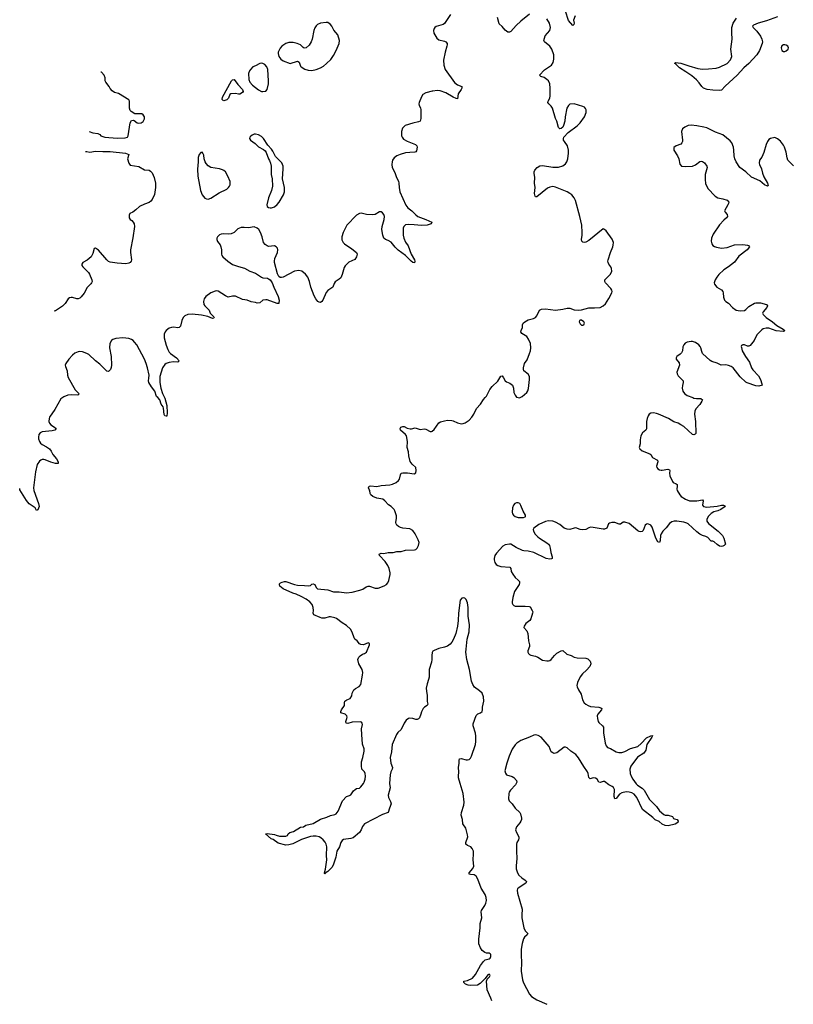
# Model space of a CAD drawing. Header units: inches. Extents: x 1174277 to 1307032, y 522670 to 678486.
# Tile 1 of 121: x 1174277 to 1185008, y 531589 to 545238. Entities that reach past the tile are written whole.
import ezdxf

# ---------------------------------------------------------------- set-up
doc = ezdxf.new("R2010")
doc.units = ezdxf.units.IN
doc.header["$MEASUREMENT"] = 0
for name, color, linetype in [('B1573', 7, 'Continuous'), ('B1574', 7, 'Continuous'), ('B1583', 7, 'Continuous'), ('B1584', 7, 'Continuous')]:
    doc.layers.add(name, color=color, linetype=linetype)

msp = doc.modelspace()

# ---------------------------------------------------------------- linework, layer by layer
at = {"layer": 'B1573', "color": 6, "elevation": 800}
for points in [[(1174875, 540000), (1174850, 539981), (1174764, 539836), (1174691, 539730), (1174684, 539710), (1174682, 539670), (1174690, 539647), (1174710, 539624), (1174761, 539590), (1174782, 539570), (1174763, 539550), (1174730, 539539), (1174590, 539525), (1174559, 539510), (1174544, 539490), (1174536, 539450), (1174537, 539430), (1174552, 539390), (1174567, 539370), (1174591, 539351), (1174650, 539319), (1174690, 539290), (1174716, 539256), (1174739, 539210), (1174790, 539149), (1174812, 539108), (1174810, 539088), (1174772, 539088), (1174710, 539103), (1174630, 539137), (1174610, 539143), (1174590, 539143), (1174570, 539134), (1174550, 539117), (1174520, 539070), (1174496, 538970), (1174467, 538750), (1174473, 538710), (1174539, 538530), (1174547, 538490), (1174530, 538444), (1174510, 538435), (1174492, 538472), (1174410, 538525), (1174370, 538572), (1174281, 538721), (1174277, 538739)], [(1176285, 540000), (1176290, 539990), (1176317, 539890), (1176322, 539790), (1176317, 539743), (1176310, 539740), (1176290, 539749), (1176283, 539763), (1176272, 539852), (1176266, 539870), (1176240, 539910), (1176223, 539970), (1176194, 540000)], [(1180000, 536465), (1179998, 536462), (1179992, 536430), (1179993, 536370), (1179988, 536330), (1179959, 536230), (1179956, 536124), (1179949, 536090), (1179927, 536030), (1179916, 535970), (1179918, 535930), (1179931, 535870), (1179929, 535789), (1179937, 535750), (1179931, 535730), (1179890, 535707), (1179876, 535690), (1179850, 535642), (1179842, 535610), (1179821, 535559), (1179810, 535545), (1179790, 535537), (1179770, 535538), (1179730, 535553), (1179690, 535557), (1179670, 535552), (1179640, 535530), (1179610, 535486), (1179570, 535399), (1179524, 535356), (1179503, 535330), (1179444, 535190), (1179435, 535090), (1179414, 535010), (1179426, 534930), (1179447, 534870), (1179444, 534850), (1179425, 534810), (1179416, 534770), (1179408, 534650), (1179414, 534590), (1179389, 534490), (1179395, 534455), (1179422, 534402), (1179429, 534370), (1179406, 534310), (1179390, 534247), (1179310, 534219), (1179059, 534090), (1179030, 534055), (1179013, 534010), (1178990, 533970), (1178901, 533899), (1178870, 533887), (1178770, 533872), (1178750, 533860), (1178732, 533830), (1178713, 533770), (1178674, 533710), (1178661, 533630), (1178628, 533530), (1178610, 533490), (1178552, 533430), (1178526, 533414), (1178510, 533397), (1178503, 533403), (1178503, 533410), (1178519, 533461), (1178538, 533590), (1178533, 533650), (1178536, 533770), (1178527, 533807), (1178515, 533835), (1178488, 533868), (1178455, 533895), (1178429, 533909), (1178390, 533922), (1178350, 533921), (1178310, 533913), (1178187, 533873), (1178065, 533815), (1178010, 533798), (1177970, 533795), (1177862, 533822), (1177792, 533872), (1177764, 533884), (1177685, 533950), (1177710, 533959), (1177810, 533945), (1177834, 533934), (1177882, 533922), (1177970, 533920), (1177990, 533928), (1178001, 533950), (1178023, 533970), (1178076, 533984), (1178170, 534043), (1178213, 534047), (1178246, 534074), (1178350, 534094), (1178450, 534156), (1178536, 534184), (1178590, 534208), (1178650, 534220), (1178669, 534230), (1178693, 534267), (1178755, 534410), (1178810, 534468), (1178850, 534482), (1178870, 534495), (1178908, 534550), (1178930, 534569), (1178950, 534580), (1178990, 534587), (1179010, 534604), (1179047, 534650), (1179057, 534670), (1179070, 534710), (1179074, 534750), (1179070, 534790), (1179059, 534810), (1179025, 534850), (1179017, 534897), (1179017, 534950), (1179038, 535010), (1179057, 535097), (1179054, 535130), (1179033, 535193), (1179021, 535330), (1179020, 535410), (1179031, 535470), (1179028, 535488), (1179019, 535499), (1179005, 535505), (1178890, 535500), (1178830, 535484), (1178807, 535487), (1178801, 535510), (1178815, 535550), (1178818, 535570), (1178813, 535590), (1178790, 535610), (1178734, 535630), (1178732, 535650), (1178741, 535670), (1178784, 535730), (1178784, 535770), (1178789, 535790), (1178817, 535810), (1178861, 535830), (1178884, 535864), (1178890, 535902), (1178912, 535950), (1178934, 535966), (1178987, 535993), (1179010, 536021), (1179034, 536150), (1179036, 536190), (1179027, 536230), (1178982, 536310), (1178969, 536370), (1178980, 536400), (1178998, 536422), (1179030, 536443), (1179062, 536450), (1179090, 536471), (1179129, 536570), (1179129, 536589), (1179110, 536599), (1179048, 536572), (1179010, 536575), (1178990, 536585), (1178958, 536630), (1178928, 536650), (1178916, 536670), (1178890, 536750), (1178864, 536790), (1178810, 536839), (1178750, 536876), (1178670, 536937), (1178647, 536947), (1178590, 536961), (1178570, 536960), (1178510, 536943), (1178470, 536943), (1178443, 536950), (1178357, 536990), (1178348, 537010), (1178353, 537050), (1178349, 537090), (1178332, 537130), (1178301, 537170), (1178250, 537206), (1178181, 537241), (1178110, 537276), (1178067, 537290), (1177930, 537350), (1177886, 537386), (1177880, 537410), (1177883, 537417), (1177895, 537430), (1177920, 537440), (1177950, 537448), (1177970, 537448), (1178090, 537408), (1178130, 537399), (1178230, 537396), (1178290, 537388), (1178310, 537395), (1178330, 537413), (1178350, 537420), (1178372, 537410), (1178390, 537368), (1178410, 537348), (1178550, 537333), (1178630, 537309), (1178710, 537308), (1178810, 537294), (1178890, 537301), (1178997, 537330), (1179036, 537344), (1179084, 537376), (1179110, 537385), (1179130, 537386), (1179210, 537358), (1179250, 537357), (1179332, 537388), (1179367, 537410), (1179382, 537430), (1179396, 537464), (1179414, 537546), (1179414, 537570), (1179400, 537630), (1179383, 537670), (1179346, 537726), (1179269, 537810), (1179263, 537830), (1179290, 537842), (1179330, 537838), (1179390, 537854), (1179458, 537850), (1179510, 537868), (1179570, 537867), (1179630, 537884), (1179753, 537887), (1179770, 537893), (1179792, 537910), (1179810, 537950), (1179816, 537990), (1179806, 538026), (1179764, 538110), (1179730, 538158), (1179690, 538180), (1179591, 538191), (1179560, 538200), (1179530, 538212), (1179510, 538229), (1179497, 538250), (1179495, 538270), (1179503, 538330), (1179502, 538362), (1179480, 538430), (1179470, 538450), (1179430, 538490), (1179393, 538513), (1179342, 538570), (1179313, 538590), (1179230, 538605), (1179176, 538630), (1179147, 538650), (1179138, 538670), (1179136, 538710), (1179124, 538724), (1179114, 538750), (1179124, 538770), (1179145, 538775), (1179230, 538769), (1179290, 538782), (1179410, 538792), (1179450, 538799), (1179497, 538823), (1179531, 538850), (1179545, 538870), (1179558, 538930), (1179570, 538950), (1179590, 538955), (1179655, 538955), (1179750, 538941), (1179770, 538958), (1179776, 538990), (1179771, 539030), (1179719, 539079), (1179695, 539115), (1179676, 539190), (1179671, 539250), (1179654, 539310), (1179656, 539390), (1179641, 539470), (1179630, 539490), (1179560, 539550), (1179556, 539570), (1179563, 539590), (1179590, 539600), (1179610, 539600), (1179650, 539578), (1179693, 539567), (1179714, 539566), (1179761, 539579), (1179830, 539557), (1179890, 539567), (1179910, 539563), (1179970, 539529), (1179990, 539528), (1180000, 539536)]]:
    msp.add_lwpolyline(points, dxfattribs=at)
at = {"layer": 'B1574', "color": 6}
for points, elevation in [([(1178530, 545200), (1178450, 545188), (1178410, 545172), (1178390, 545154), (1178370, 545124), (1178357, 545090), (1178336, 544970), (1178322, 544930), (1178294, 544886), (1178250, 544848), (1178225, 544845), (1178210, 544853), (1178174, 544890), (1178128, 544910), (1178070, 544922), (1178010, 544921), (1177969, 544910), (1177912, 544870), (1177890, 544843), (1177862, 544790), (1177861, 544770), (1177874, 544730), (1177901, 544690), (1177930, 544666), (1178030, 544632), (1178130, 544661), (1178153, 544650), (1178174, 544594), (1178183, 544583), (1178232, 544552), (1178278, 544538), (1178330, 544533), (1178390, 544546), (1178450, 544569), (1178490, 544594), (1178535, 544630), (1178592, 544688), (1178630, 544742), (1178669, 544811), (1178709, 544910), (1178712, 544950), (1178691, 545030), (1178633, 545093), (1178605, 545150), (1178590, 545170), (1178570, 545187), (1178550, 545197)], 800), ([(1177630, 544634), (1177610, 544632), (1177550, 544599), (1177513, 544587), (1177478, 544550), (1177465, 544530), (1177451, 544490), (1177456, 544410), (1177471, 544370), (1177505, 544330), (1177590, 544266), (1177630, 544245), (1177650, 544241), (1177690, 544247), (1177711, 544270), (1177729, 544351), (1177730, 544390), (1177718, 544550), (1177705, 544585), (1177677, 544617), (1177650, 544631)], 800), ([(1177310, 544205), (1177270, 544216), (1177206, 544210), (1177190, 544199), (1177175, 544150), (1177150, 544128), (1177110, 544112), (1177098, 544118), (1177084, 544130), (1177090, 544162), (1177214, 544390), (1177230, 544406), (1177250, 544407), (1177301, 544341), (1177370, 544270), (1177375, 544245), (1177368, 544230), (1177330, 544207)], 700), ([(1177550, 543653), (1177529, 543651), (1177501, 543639), (1177479, 543621), (1177468, 543610), (1177466, 543590), (1177479, 543570), (1177543, 543523), (1177590, 543477), (1177661, 543441), (1177681, 543421), (1177696, 543396), (1177727, 543310), (1177744, 543284), (1177758, 543250), (1177764, 543210), (1177767, 543093), (1177779, 543030), (1177782, 542930), (1177768, 542870), (1177729, 542769), (1177707, 542670), (1177708, 542650), (1177730, 542635), (1177750, 542632), (1177772, 542632), (1177810, 542642), (1177850, 542677), (1177875, 542710), (1177937, 542810), (1177950, 542850), (1177949, 542910), (1177923, 543030), (1177932, 543170), (1177930, 543210), (1177912, 543252), (1177824, 543344), (1177790, 543415), (1177770, 543445), (1177719, 543499), (1177657, 543590), (1177630, 543617), (1177590, 543642)], 800), ([(1176810, 543402), (1176790, 543398), (1176765, 543370), (1176751, 543330), (1176753, 543270), (1176744, 543164), (1176748, 543068), (1176786, 542870), (1176810, 542810), (1176846, 542766), (1176870, 542754), (1176890, 542752), (1176930, 542766), (1177043, 542837), (1177150, 542890), (1177174, 542910), (1177189, 542930), (1177197, 542950), (1177196, 542996), (1177166, 543070), (1177130, 543127), (1177110, 543146), (1177090, 543158), (1177051, 543171), (1176930, 543187), (1176891, 543211), (1176864, 543244), (1176850, 543270), (1176837, 543310), (1176830, 543359), (1176818, 543390)], 800)]:
    msp.add_lwpolyline(points, close=True, dxfattribs=dict(at, elevation=elevation))
at = {"layer": 'B1574', "color": 6, "elevation": 800}
for points in [[(1175243, 543686), (1175290, 543672), (1175362, 543662), (1175388, 543648), (1175403, 543630), (1175459, 543610), (1175630, 543597), (1175740, 543600), (1175773, 543610), (1175783, 543630), (1175810, 543810), (1175830, 543843), (1175850, 543847), (1175863, 543843), (1175906, 543810), (1175930, 543803), (1175962, 543810), (1175990, 543825), (1176010, 543862), (1176010, 543892), (1175990, 543918), (1175970, 543931), (1175950, 543935), (1175873, 543933), (1175824, 543964), (1175810, 543981), (1175801, 544010), (1175801, 544090), (1175799, 544110), (1175790, 544125), (1175650, 544215), (1175590, 544227), (1175560, 544250), (1175530, 544284), (1175520, 544310), (1175471, 544370), (1175463, 544390), (1175463, 544430), (1175451, 544470), (1175410, 544512), (1175404, 544513)], [(1180000, 544247), (1179910, 544223), (1179870, 544199), (1179850, 544171), (1179816, 544090), (1179814, 544070), (1179819, 544050), (1179835, 544015), (1179841, 543990), (1179840, 543870), (1179838, 543850), (1179830, 543833), (1179810, 543822), (1179730, 543806), (1179624, 543770), (1179599, 543750), (1179587, 543733), (1179573, 543690), (1179575, 543630), (1179583, 543610), (1179603, 543583), (1179650, 543553), (1179769, 543509), (1179787, 543490), (1179791, 543470), (1179779, 543421), (1179770, 543407), (1179758, 543402), (1179690, 543399), (1179630, 543391), (1179556, 543370), (1179510, 543350), (1179470, 543322), (1179450, 543291), (1179443, 543270), (1179437, 543230), (1179442, 543190), (1179479, 543119), (1179503, 543050), (1179530, 543002), (1179537, 542970), (1179539, 542910), (1179552, 542850), (1179632, 542668), (1179662, 542630), (1179717, 542590), (1179770, 542535), (1179802, 542510), (1179910, 542470), (1179996, 542430), (1179986, 542410), (1179930, 542388), (1179850, 542383), (1179750, 542396), (1179670, 542400), (1179630, 542393), (1179605, 542370), (1179598, 542350), (1179594, 542290), (1179597, 542250), (1179607, 542210), (1179630, 542155), (1179665, 542105), (1179706, 541986), (1179755, 541910), (1179760, 541890), (1179754, 541866), (1179730, 541874), (1179709, 541889), (1179630, 541969), (1179525, 542045), (1179485, 542085), (1179430, 542152), (1179390, 542179), (1179352, 542192), (1179326, 542210), (1179313, 542250), (1179300, 542330), (1179304, 542370), (1179332, 542470), (1179338, 542510), (1179330, 542540), (1179310, 542563), (1179290, 542574), (1179270, 542574), (1179210, 542539), (1179170, 542532), (1179090, 542536), (1179016, 542556), (1178990, 542552), (1178950, 542528), (1178817, 542390), (1178763, 542290), (1178744, 542230), (1178747, 542187), (1178765, 542150), (1178782, 542130), (1178883, 542063), (1178951, 542011), (1178958, 541990), (1178949, 541950), (1178924, 541916), (1178844, 541876), (1178792, 541828), (1178778, 541802), (1178752, 541708), (1178730, 541658), (1178710, 541640), (1178654, 541606), (1178638, 541582), (1178619, 541530), (1178550, 541485), (1178530, 541457), (1178482, 541350), (1178470, 541333), (1178450, 541320), (1178430, 541323), (1178413, 541333), (1178384, 541370), (1178363, 541410), (1178317, 541530), (1178295, 541610), (1178272, 541670), (1178240, 541710), (1178190, 541751), (1178150, 541762), (1178090, 541750), (1177930, 541667), (1177910, 541663), (1177890, 541666), (1177870, 541680), (1177853, 541713), (1177812, 541870), (1177811, 541890), (1177818, 541930), (1177855, 542010), (1177857, 542050), (1177851, 542071), (1177835, 542090), (1177810, 542102), (1177730, 542095), (1177710, 542102), (1177682, 542122), (1177661, 542150), (1177641, 542230), (1177618, 542290), (1177592, 542332), (1177570, 542350), (1177530, 542366), (1177450, 542355), (1177390, 542359), (1177350, 542357), (1177302, 542338), (1177250, 542290), (1177211, 542269), (1177170, 542264), (1177110, 542269), (1177070, 542264), (1177050, 542257), (1177019, 542230), (1177012, 542210), (1177013, 542190), (1177023, 542163), (1177057, 542117), (1177069, 542090), (1177077, 542050), (1177077, 541990), (1177082, 541970), (1177094, 541950), (1177163, 541890), (1177230, 541845), (1177310, 541817), (1177395, 541795), (1177470, 541753), (1177550, 541724), (1177630, 541668), (1177650, 541660), (1177714, 541654), (1177730, 541648), (1177751, 541631), (1177779, 541590), (1177801, 541530), (1177862, 541402), (1177877, 541350), (1177873, 541310), (1177870, 541305), (1177850, 541306), (1177710, 541353), (1177690, 541356), (1177652, 541348), (1177606, 541314), (1177570, 541309), (1177550, 541317), (1177490, 541327), (1177432, 541348), (1177370, 541358), (1177270, 541404), (1177230, 541405), (1177170, 541394), (1177130, 541411), (1177030, 541473), (1177010, 541479), (1176990, 541477), (1176930, 541450), (1176861, 541399), (1176838, 541370), (1176828, 541330), (1176833, 541290), (1176843, 541270), (1176904, 541210), (1176917, 541170), (1176963, 541130), (1176970, 541118), (1176974, 541110), (1176970, 541099), (1176950, 541095), (1176885, 541125), (1176801, 541141), (1176670, 541156), (1176610, 541153), (1176570, 541134), (1176545, 541110), (1176525, 541070), (1176508, 540992), (1176491, 540969), (1176470, 540966), (1176410, 540974), (1176381, 540970), (1176350, 540961), (1176310, 540931), (1176295, 540910), (1176283, 540877), (1176281, 540830), (1176308, 540728), (1176330, 540665), (1176350, 540630), (1176370, 540610), (1176450, 540550), (1176488, 540510), (1176482, 540498), (1176470, 540492), (1176410, 540495), (1176350, 540486), (1176310, 540472), (1176290, 540457), (1176260, 540410), (1176223, 540290), (1176222, 540210), (1176234, 540130), (1176258, 540058), (1176285, 540000)], [(1175189, 543410), (1175210, 543410), (1175250, 543404), (1175330, 543415), (1175430, 543409), (1175530, 543413), (1175747, 543390), (1175791, 543370), (1175774, 543310), (1175790, 543248), (1175810, 543220), (1175930, 543201), (1176010, 543159), (1176072, 543152), (1176090, 543140), (1176113, 543113), (1176142, 543050), (1176163, 542970), (1176160, 542910), (1176146, 542814), (1176116, 542744), (1176098, 542722), (1176074, 542706), (1176010, 542683), (1175940, 542650), (1175890, 542601), (1175846, 542570), (1175807, 542553), (1175795, 542530), (1175794, 542490), (1175810, 542470), (1175835, 542455), (1175853, 542433), (1175863, 542410), (1175869, 542370), (1175848, 542212), (1175813, 542050), (1175813, 542010), (1175826, 541910), (1175822, 541890), (1175810, 541872), (1175790, 541862), (1175750, 541856), (1175630, 541862), (1175530, 541877), (1175508, 541888), (1175487, 541907), (1175370, 542041), (1175330, 542070), (1175312, 542068), (1175290, 541996), (1175270, 541950), (1175214, 541906), (1175154, 541870), (1175140, 541850), (1175141, 541830), (1175153, 541810), (1175230, 541733), (1175245, 541710), (1175278, 541630), (1175281, 541610), (1175275, 541590), (1175265, 541575), (1175214, 541526), (1175171, 541449), (1175130, 541396), (1175110, 541379), (1175090, 541370), (1175070, 541369), (1175008, 541388), (1174990, 541389), (1174970, 541382), (1174950, 541367), (1174910, 541305), (1174871, 541269), (1174776, 541204), (1174757, 541196)], [(1176194, 540000), (1176177, 540017), (1176150, 540090), (1176104, 540150), (1176070, 540210), (1176063, 540230), (1176070, 540270), (1176071, 540310), (1176050, 540410), (1176032, 540472), (1176008, 540530), (1175900, 540730), (1175871, 540770), (1175850, 540790), (1175826, 540806), (1175790, 540821), (1175709, 540829), (1175610, 540819), (1175570, 540805), (1175550, 540791), (1175529, 540750), (1175525, 540690), (1175545, 540570), (1175550, 540450), (1175544, 540416), (1175535, 540390), (1175510, 540359), (1175485, 540365), (1175390, 540464), (1175330, 540510), (1175236, 540596), (1175210, 540613), (1175150, 540635), (1175110, 540639), (1175090, 540636), (1175044, 540616), (1175010, 540586), (1174959, 540530), (1174916, 540470), (1174909, 540450), (1174911, 540430), (1174938, 540370), (1174939, 540310), (1174950, 540277), (1175047, 540107), (1175103, 540050), (1175086, 540034), (1174990, 540039), (1174946, 540034), (1174890, 540012), (1174875, 540000)]]:
    msp.add_lwpolyline(points, dxfattribs=at)
at = {"layer": 'B1583', "color": 6, "elevation": 800}
for points in [[(1180000, 539536), (1180024, 539556), (1180090, 539651), (1180115, 539665), (1180170, 539679), (1180210, 539686), (1180270, 539684), (1180290, 539679), (1180350, 539648), (1180405, 539635), (1180430, 539639), (1180456, 539650), (1180512, 539688), (1180550, 539730), (1180575, 539770), (1180613, 539850), (1180670, 539910), (1180710, 539975), (1180733, 540000)], [(1183612, 540000), (1183630, 539993), (1183667, 539987), (1183727, 539987), (1183748, 539970), (1183740, 539950), (1183710, 539905), (1183656, 539844), (1183640, 539810), (1183636, 539770), (1183649, 539670), (1183656, 539504), (1183648, 539492), (1183630, 539483), (1183610, 539490), (1183490, 539599), (1183450, 539624), (1183410, 539645), (1183350, 539664), (1183275, 539710), (1183140, 539770), (1183110, 539781), (1183070, 539789), (1183030, 539783), (1183010, 539769), (1182993, 539747), (1182979, 539710), (1182971, 539670), (1182972, 539568), (1182962, 539550), (1182917, 539510), (1182892, 539468), (1182884, 539416), (1182882, 539358), (1182870, 539310), (1182877, 539290), (1182910, 539261), (1183020, 539220), (1183031, 539211), (1183053, 539170), (1183122, 539130), (1183128, 539110), (1183112, 539050), (1183116, 539030), (1183130, 539010), (1183150, 538999), (1183174, 538994), (1183190, 538993), (1183269, 539009), (1183290, 538999), (1183295, 538990), (1183292, 538950), (1183297, 538917), (1183330, 538836), (1183343, 538823), (1183385, 538805), (1183396, 538796), (1183399, 538770), (1183393, 538730), (1183397, 538710), (1183435, 538650), (1183454, 538630), (1183512, 538590), (1183570, 538570), (1183671, 538569), (1183750, 538584), (1183757, 538570), (1183746, 538510), (1183761, 538490), (1183783, 538483), (1183810, 538482), (1183950, 538496), (1184010, 538510), (1184038, 538510), (1184057, 538497), (1184062, 538490), (1184003, 538450), (1183959, 538430), (1183905, 538415), (1183869, 538391), (1183826, 538350), (1183808, 538308), (1183810, 538286), (1183833, 538253), (1183967, 538150), (1184025, 538090), (1184045, 538050), (1184068, 537970), (1184051, 537950), (1184030, 537940), (1184010, 537935), (1183982, 537942), (1183950, 537962), (1183910, 538001), (1183890, 538008), (1183869, 538009), (1183857, 538017), (1183822, 538062), (1183795, 538075), (1183750, 538087), (1183710, 538108), (1183670, 538139), (1183550, 538249), (1183530, 538261), (1183490, 538273), (1183390, 538286), (1183354, 538286), (1183323, 538277), (1183290, 538254), (1183245, 538195), (1183200, 538150), (1183174, 538110), (1183166, 538086), (1183163, 538017), (1183150, 537990), (1183130, 538002), (1183101, 538050), (1183050, 538205), (1183030, 538231), (1182990, 538248), (1182970, 538245), (1182954, 538230), (1182923, 538157), (1182910, 538145), (1182890, 538140), (1182870, 538143), (1182850, 538154), (1182730, 538255), (1182670, 538275), (1182650, 538271), (1182610, 538247), (1182594, 538246), (1182530, 538266), (1182490, 538267), (1182459, 538261), (1182444, 538250), (1182422, 538190), (1182390, 538174), (1182370, 538174), (1182230, 538201), (1182196, 538204), (1182170, 538196), (1182130, 538173), (1182090, 538167), (1182050, 538173), (1181990, 538192), (1181970, 538191), (1181910, 538171), (1181870, 538174), (1181830, 538191), (1181770, 538240), (1181710, 538275), (1181670, 538287), (1181611, 538289), (1181570, 538280), (1181478, 538242), (1181410, 538190), (1181400, 538170), (1181402, 538150), (1181428, 538108), (1181463, 538070), (1181489, 538049), (1181590, 537987), (1181612, 537970), (1181626, 537950), (1181637, 537910), (1181643, 537850), (1181664, 537790), (1181661, 537770), (1181655, 537765), (1181630, 537758), (1181582, 537770), (1181410, 537853), (1181330, 537869), (1181270, 537874), (1181250, 537880), (1181162, 537922), (1181090, 537966), (1181070, 537970), (1181010, 537960), (1180979, 537941), (1180890, 537844), (1180867, 537810), (1180857, 537770), (1180858, 537750), (1180870, 537713), (1180887, 537687), (1180910, 537670), (1180950, 537657), (1181074, 537650), (1181090, 537630), (1181095, 537590), (1181117, 537550), (1181150, 537507), (1181193, 537470), (1181208, 537450), (1181209, 537430), (1181203, 537410), (1181140, 537310), (1181116, 537230), (1181107, 537170), (1181109, 537149), (1181117, 537130), (1181130, 537118), (1181150, 537110), (1181290, 537110), (1181345, 537105), (1181357, 537097), (1181387, 537047), (1181393, 537030), (1181391, 537010), (1181369, 536931), (1181351, 536909), (1181300, 536870), (1181274, 536830), (1181271, 536811), (1181310, 536768), (1181327, 536730), (1181334, 536630), (1181350, 536570), (1181350, 536550), (1181324, 536490), (1181326, 536470), (1181334, 536454), (1181350, 536438), (1181368, 536428), (1181430, 536416), (1181463, 536403), (1181530, 536362), (1181590, 536349), (1181610, 536349), (1181630, 536354), (1181650, 536367), (1181695, 536425), (1181730, 536456), (1181790, 536491), (1181810, 536496), (1181865, 536445), (1181925, 536425), (1181970, 536401), (1182010, 536390), (1182130, 536389), (1182158, 536378), (1182188, 536348), (1182197, 536330), (1182199, 536310), (1182187, 536273), (1182141, 536219), (1182085, 536170), (1182050, 536130), (1182014, 536050), (1182007, 536010), (1182009, 535990), (1182026, 535950), (1182067, 535890), (1182085, 535810), (1182109, 535770), (1182129, 535749), (1182162, 535730), (1182196, 535716), (1182310, 535706), (1182339, 535699), (1182353, 535690), (1182349, 535670), (1182295, 535610), (1182289, 535590), (1182290, 535550), (1182300, 535510), (1182310, 535495), (1182363, 535450), (1182373, 535433), (1182374, 535354), (1182398, 535210), (1182411, 535171), (1182430, 535149), (1182473, 535133), (1182550, 535090), (1182590, 535081), (1182630, 535079), (1182670, 535093), (1182750, 535137), (1182850, 535162), (1182896, 535204), (1182970, 535283), (1183030, 535311), (1183055, 535315), (1183057, 535310), (1183046, 535290), (1182975, 535190), (1182960, 535110), (1182936, 535070), (1182847, 535013), (1182756, 534890), (1182741, 534850), (1182747, 534790), (1182761, 534750), (1182782, 534710), (1182827, 534647), (1182847, 534627), (1182910, 534584), (1182938, 534558), (1183014, 534430), (1183109, 534330), (1183150, 534270), (1183210, 534220), (1183230, 534213), (1183270, 534211), (1183330, 534191), (1183345, 534165), (1183358, 534158), (1183398, 534150), (1183413, 534127), (1183406, 534110), (1183370, 534085), (1183270, 534065), (1183230, 534070), (1183190, 534087), (1183145, 534125), (1183090, 534145), (1183058, 534178), (1182916, 534290), (1182837, 534457), (1182802, 534502), (1182770, 534522), (1182730, 534530), (1182690, 534533), (1182630, 534522), (1182599, 534501), (1182550, 534443), (1182530, 534438), (1182523, 534470), (1182526, 534566), (1182514, 534594), (1182494, 534610), (1182450, 534632), (1182390, 534680), (1182370, 534680), (1182330, 534662), (1182310, 534670), (1182288, 534710), (1182265, 534725), (1182230, 534730), (1182190, 534717), (1182182, 534722), (1182170, 534735), (1182162, 534790), (1182155, 534810), (1182104, 534884), (1182030, 535006), (1181990, 535052), (1181920, 535100), (1181870, 535143), (1181850, 535153), (1181830, 535153), (1181730, 535074), (1181692, 535068), (1181670, 535075), (1181648, 535090), (1181621, 535161), (1181511, 535290), (1181470, 535315), (1181430, 535323), (1181410, 535319), (1181349, 535291), (1181230, 535247), (1181175, 535210), (1181150, 535185), (1181110, 535127), (1181067, 535030), (1181033, 534930), (1181007, 534827), (1181014, 534794), (1181030, 534770), (1181110, 534747), (1181132, 534732), (1181170, 534690), (1181172, 534670), (1181166, 534650), (1181154, 534630), (1181084, 534556), (1181067, 534530), (1181061, 534510), (1181058, 534438), (1181068, 534410), (1181110, 534368), (1181150, 534310), (1181213, 534250), (1181223, 534230), (1181237, 534170), (1181238, 534150), (1181230, 534129), (1181215, 534105), (1181170, 534050), (1181156, 534010), (1181167, 533970), (1181202, 533910), (1181202, 533890), (1181195, 533870), (1181172, 533830), (1181167, 533810), (1181170, 533770), (1181167, 533710), (1181174, 533610), (1181163, 533510), (1181166, 533466), (1181180, 533410), (1181199, 533379), (1181241, 533341), (1181289, 533310), (1181309, 533290), (1181296, 533270), (1181203, 533210), (1181184, 533190), (1181177, 533170), (1181181, 533130), (1181249, 532910), (1181241, 532830), (1181242, 532790), (1181270, 532648), (1181287, 532607), (1181326, 532570), (1181314, 532550), (1181278, 532522), (1181264, 532496), (1181246, 532434), (1181235, 532355), (1181233, 532270), (1181239, 532170), (1181235, 532050), (1181250, 531930), (1181266, 531886), (1181350, 531730), (1181376, 531696), (1181449, 531649), (1181587, 531589)], [(1181193, 540000), (1181210, 539995), (1181221, 540000)], [(1180824, 531636), (1180813, 531673), (1180761, 531790), (1180752, 531908), (1180763, 531937), (1180794, 531970), (1180801, 531990), (1180798, 531998), (1180790, 532006), (1180770, 531996), (1180733, 531947), (1180664, 531876), (1180626, 531854), (1180531, 531851), (1180496, 531856), (1180461, 531870), (1180438, 531890), (1180436, 531904), (1180438, 531910), (1180490, 531921), (1180557, 531950), (1180598, 532002), (1180671, 532129), (1180710, 532183), (1180736, 532204), (1180790, 532220), (1180802, 532230), (1180814, 532250), (1180810, 532279), (1180801, 532290), (1180790, 532297), (1180750, 532298), (1180730, 532305), (1180690, 532335), (1180668, 532370), (1180648, 532428), (1180645, 532490), (1180666, 532650), (1180666, 532710), (1180689, 532790), (1180678, 532870), (1180683, 532890), (1180730, 532961), (1180743, 532990), (1180753, 533030), (1180749, 533070), (1180733, 533110), (1180677, 533197), (1180630, 533326), (1180610, 533366), (1180583, 533383), (1180528, 533388), (1180514, 533394), (1180512, 533410), (1180563, 533470), (1180577, 533503), (1180567, 533590), (1180573, 533673), (1180572, 533710), (1180555, 533750), (1180536, 533770), (1180487, 533790), (1180466, 533810), (1180467, 533830), (1180491, 533910), (1180490, 533937), (1180464, 534030), (1180423, 534090), (1180417, 534150), (1180400, 534210), (1180405, 534250), (1180437, 534350), (1180442, 534390), (1180429, 534511), (1180385, 534650), (1180365, 534730), (1180363, 534750), (1180369, 534810), (1180366, 534870), (1180375, 534930), (1180372, 534970), (1180379, 534990), (1180403, 534997), (1180470, 534979), (1180490, 534977), (1180510, 534983), (1180530, 535002), (1180545, 535030), (1180599, 535190), (1180606, 535234), (1180605, 535305), (1180600, 535350), (1180565, 535450), (1180565, 535475), (1180610, 535593), (1180630, 535616), (1180670, 535630), (1180693, 535650), (1180698, 535670), (1180697, 535710), (1180714, 535790), (1180710, 535850), (1180690, 535901), (1180656, 535936), (1180585, 535985), (1180562, 536022), (1180545, 536070), (1180515, 536230), (1180479, 536370), (1180467, 536470), (1180469, 536510), (1180486, 536650), (1180511, 536751), (1180518, 536850), (1180497, 536970), (1180497, 537090), (1180490, 537153), (1180470, 537201), (1180450, 537219), (1180430, 537226), (1180410, 537219), (1180389, 537191), (1180363, 537010), (1180360, 536910), (1180351, 536829), (1180325, 536730), (1180295, 536650), (1180271, 536609), (1180250, 536583), (1180210, 536556), (1180170, 536541), (1180090, 536521), (1180024, 536496), (1180010, 536485), (1180000, 536465)]]:
    msp.add_lwpolyline(points, dxfattribs=at)
msp.add_lwpolyline([(1181190, 538542), (1181170, 538541), (1181145, 538530), (1181126, 538510), (1181112, 538470), (1181109, 538410), (1181113, 538390), (1181125, 538370), (1181150, 538349), (1181190, 538336), (1181264, 538336), (1181290, 538345), (1181294, 538350), (1181291, 538370), (1181263, 538423), (1181230, 538505), (1181213, 538530)], close=True, dxfattribs=at)
at = {"layer": 'B1584', "color": 6}
for points, elevation in [([(1180253, 545310), (1180170, 545186), (1180150, 545170), (1180056, 545144), (1180037, 545130), (1180026, 545114), (1180017, 545090), (1180020, 545050), (1180061, 544981), (1180090, 544960), (1180170, 544942), (1180190, 544930), (1180205, 544910), (1180208, 544890), (1180204, 544870), (1180178, 544790), (1180157, 544677), (1180159, 544610), (1180179, 544550), (1180310, 544367), (1180350, 544334), (1180409, 544310), (1180408, 544290), (1180401, 544270), (1180360, 544210), (1180350, 544143), (1180330, 544146), (1180290, 544165), (1180190, 544223), (1180110, 544254), (1180070, 544256), (1180010, 544249), (1180000, 544247)], 800), ([(1181350, 545313), (1181230, 545219), (1181164, 545156), (1181090, 545073), (1181070, 545064), (1181050, 545065), (1181010, 545095), (1180970, 545143), (1180930, 545181), (1180906, 545270)], 800), ([(1181980, 545290), (1181960, 545230), (1181968, 545190), (1181962, 545170), (1181950, 545158), (1181889, 545229), (1181850, 545356)], 700), ([(1181221, 540000), (1181247, 540013), (1181310, 540071), (1181326, 540094), (1181334, 540126), (1181350, 540250), (1181347, 540290), (1181330, 540323), (1181272, 540372), (1181264, 540390), (1181265, 540410), (1181280, 540470), (1181315, 540525), (1181350, 540610), (1181362, 540650), (1181367, 540690), (1181362, 540750), (1181336, 540810), (1181310, 540845), (1181242, 540890), (1181230, 540910), (1181234, 540930), (1181251, 540969), (1181250, 541010), (1181260, 541030), (1181282, 541050), (1181330, 541078), (1181406, 541094), (1181430, 541109), (1181450, 541134), (1181487, 541210), (1181514, 541226), (1181570, 541230), (1181710, 541210), (1181810, 541224), (1181870, 541238), (1181910, 541238), (1181970, 541218), (1182030, 541210), (1182070, 541216), (1182170, 541246), (1182250, 541242), (1182330, 541250), (1182370, 541272), (1182401, 541299), (1182449, 541371), (1182490, 541450), (1182495, 541470), (1182491, 541490), (1182479, 541510), (1182403, 541590), (1182392, 541610), (1182395, 541630), (1182410, 541650), (1182473, 541710), (1182490, 541750), (1182488, 541790), (1182479, 541810), (1182450, 541850), (1182440, 541870), (1182437, 541890), (1182439, 541910), (1182470, 542010), (1182505, 542090), (1182511, 542111), (1182512, 542150), (1182496, 542196), (1182410, 542310), (1182390, 542329), (1182370, 542339), (1182170, 542179), (1182130, 542155), (1182110, 542150), (1182090, 542155), (1182073, 542170), (1182068, 542190), (1182078, 542250), (1182080, 542290), (1182073, 542390), (1182048, 542510), (1181986, 542730), (1181967, 542770), (1181936, 542810), (1181910, 542830), (1181870, 542853), (1181710, 542918), (1181670, 542925), (1181630, 542917), (1181599, 542901), (1181450, 542783), (1181430, 542782), (1181425, 542790), (1181420, 542830), (1181425, 542910), (1181418, 542970), (1181422, 543050), (1181415, 543110), (1181415, 543130), (1181422, 543150), (1181454, 543190), (1181490, 543213), (1181530, 543216), (1181670, 543193), (1181750, 543192), (1181810, 543211), (1181850, 543241), (1181868, 543270), (1181879, 543310), (1181890, 543390), (1181891, 543430), (1181877, 543490), (1181832, 543550), (1181822, 543570), (1181820, 543590), (1181827, 543610), (1181886, 543674), (1182010, 543769), (1182051, 543809), (1182113, 543890), (1182134, 543950), (1182133, 543990), (1182126, 544006), (1182110, 544025), (1182090, 544037), (1181970, 544074), (1181910, 544065), (1181890, 544051), (1181867, 544010), (1181845, 543890), (1181840, 543830), (1181821, 543770), (1181810, 543750), (1181790, 543730), (1181770, 543725), (1181750, 543743), (1181730, 543830), (1181709, 543870), (1181666, 544010), (1181650, 544039), (1181616, 544070), (1181604, 544090), (1181606, 544110), (1181629, 544150), (1181635, 544185), (1181636, 544290), (1181630, 544350), (1181610, 544390), (1181590, 544410), (1181550, 544435), (1181504, 544450), (1181489, 544470), (1181555, 544545), (1181628, 544590), (1181652, 544610), (1181675, 544645), (1181687, 544690), (1181684, 544750), (1181659, 544830), (1181630, 544870), (1181555, 544930), (1181548, 544950), (1181567, 545013), (1181631, 545089), (1181641, 545130), (1181625, 545190), (1181590, 545249)], 800), ([(1184790, 545278), (1184636, 545224), (1184519, 545190), (1184456, 545164), (1184442, 545150), (1184453, 545130), (1184500, 545080), (1184552, 545010), (1184572, 544970), (1184582, 544930), (1184578, 544910), (1184539, 544810), (1184504, 544750), (1184389, 544630), (1184321, 544570), (1184230, 544470), (1184061, 544319), (1184010, 544261), (1183984, 544256), (1183890, 544260), (1183814, 544270), (1183763, 544290), (1183740, 544310), (1183702, 544362), (1183664, 544404), (1183601, 544461), (1183517, 544517), (1183427, 544570), (1183380, 544620), (1183364, 544630), (1183363, 544637), (1183374, 544646), (1183450, 544634), (1183558, 544598), (1183683, 544563), (1183750, 544554), (1183830, 544555), (1183936, 544564), (1183982, 544578), (1184090, 544630), (1184137, 544683), (1184157, 544730), (1184140, 544830), (1184161, 544970), (1184154, 545054), (1184157, 545130), (1184174, 545190), (1184220, 545260)], 700), ([(1185010, 543212), (1184932, 543292), (1184921, 543321), (1184910, 543401), (1184886, 543470), (1184870, 543500), (1184830, 543552), (1184790, 543587), (1184750, 543605), (1184690, 543591), (1184670, 543578), (1184650, 543550), (1184632, 543510), (1184601, 543399), (1184570, 543334), (1184541, 543290), (1184532, 543250), (1184537, 543230), (1184567, 543170), (1184581, 543110), (1184601, 543061), (1184652, 542970), (1184658, 542942), (1184651, 542929), (1184610, 542950), (1184543, 543003), (1184430, 543054), (1184350, 543130), (1184267, 543190), (1184214, 543270), (1184196, 543310), (1184187, 543350), (1184184, 543430), (1184177, 543470), (1184153, 543530), (1184130, 543561), (1184030, 543643), (1183930, 543677), (1183810, 543737), (1183769, 543750), (1183670, 543768), (1183590, 543774), (1183550, 543771), (1183502, 543750), (1183470, 543724), (1183457, 543690), (1183469, 543570), (1183469, 543550), (1183462, 543530), (1183447, 543513), (1183381, 543490), (1183352, 543468), (1183350, 543430), (1183401, 543350), (1183418, 543310), (1183434, 543234), (1183457, 543210), (1183510, 543203), (1183610, 543210), (1183650, 543225), (1183710, 543272), (1183730, 543279), (1183750, 543272), (1183774, 543254), (1183808, 543210), (1183814, 543190), (1183787, 543090), (1183784, 543024), (1183790, 542968), (1183820, 542900), (1183924, 542790), (1183963, 542770), (1184030, 542757), (1184090, 542735), (1184113, 542710), (1184110, 542690), (1184101, 542670), (1184054, 542590), (1184064, 542570), (1184090, 542539), (1184095, 542510), (1184083, 542490), (1184042, 542458), (1183984, 542396), (1183897, 542263), (1183875, 542210), (1183870, 542170), (1183877, 542130), (1183890, 542110), (1183914, 542094), (1183943, 542083), (1184010, 542070), (1184090, 542082), (1184190, 542116), (1184310, 542123), (1184374, 542114), (1184387, 542107), (1184401, 542090), (1184366, 542050), (1184250, 541958), (1184190, 541876), (1184109, 541810), (1184044, 541770), (1183975, 541705), (1183945, 541670), (1183922, 541630), (1183910, 541590), (1183913, 541570), (1183946, 541530), (1184012, 541492), (1184030, 541470), (1184035, 541450), (1184038, 541390), (1184054, 541350), (1184072, 541332), (1184110, 541309), (1184164, 541250), (1184213, 541213), (1184270, 541200), (1184330, 541206), (1184350, 541219), (1184390, 541261), (1184470, 541308), (1184490, 541315), (1184554, 541314), (1184636, 541290), (1184648, 541270), (1184642, 541250), (1184592, 541190), (1184582, 541170), (1184588, 541150), (1184630, 541110), (1184718, 541050), (1184778, 540998), (1184867, 540950), (1184891, 540930), (1184880, 540920), (1184866, 540914), (1184770, 540926), (1184670, 540963), (1184630, 540964), (1184590, 540955), (1184570, 540941), (1184501, 540870), (1184467, 540793), (1184410, 540723), (1184390, 540714), (1184373, 540713), (1184330, 540730), (1184309, 540731), (1184290, 540722), (1184286, 540710), (1184288, 540692), (1184300, 540650), (1184343, 540570), (1184398, 540490), (1184430, 540410), (1184446, 540386), (1184523, 540303), (1184554, 540250), (1184573, 540190), (1184574, 540170), (1184530, 540159), (1184490, 540163), (1184370, 540202), (1184350, 540214), (1184270, 540287), (1184172, 540410), (1184147, 540430), (1184110, 540445), (1184070, 540453), (1184008, 540448), (1183950, 540478), (1183879, 540499), (1183853, 540513), (1183750, 540613), (1183737, 540637), (1183727, 540690), (1183716, 540710), (1183697, 540730), (1183650, 540763), (1183610, 540776), (1183590, 540775), (1183534, 540766), (1183506, 540754), (1183490, 540733), (1183476, 540704), (1183469, 540650), (1183458, 540622), (1183439, 540601), (1183394, 540570), (1183382, 540550), (1183381, 540530), (1183423, 540483), (1183430, 540450), (1183394, 540350), (1183395, 540330), (1183410, 540300), (1183468, 540248), (1183480, 540230), (1183482, 540210), (1183469, 540169), (1183466, 540130), (1183477, 540090), (1183498, 540058), (1183536, 540030), (1183612, 540000)], 800), ([(1180733, 540000), (1180750, 540019), (1180798, 540110), (1180830, 540154), (1180910, 540228), (1180950, 540298), (1180970, 540303), (1180990, 540273), (1181010, 540230), (1181030, 540216), (1181078, 540198), (1181112, 540172), (1181126, 540130), (1181133, 540070), (1181150, 540031), (1181170, 540007), (1181193, 540000)], 800)]:
    msp.add_lwpolyline(points, dxfattribs=dict(at, elevation=elevation))
at = {"layer": 'B1584', "color": 6, "elevation": 800}
for points in [[(1184890, 544888), (1184870, 544888), (1184850, 544877), (1184841, 544850), (1184850, 544811), (1184870, 544799), (1184890, 544799), (1184910, 544807), (1184937, 544830), (1184940, 544850), (1184932, 544870), (1184910, 544884)], [(1182050, 541074), (1182042, 541070), (1182036, 541050), (1182050, 541021), (1182070, 541004), (1182090, 541004), (1182102, 541010), (1182113, 541030), (1182104, 541050), (1182070, 541072)]]:
    msp.add_lwpolyline(points, close=True, dxfattribs=at)

doc.saveas('drawing.dxf')
